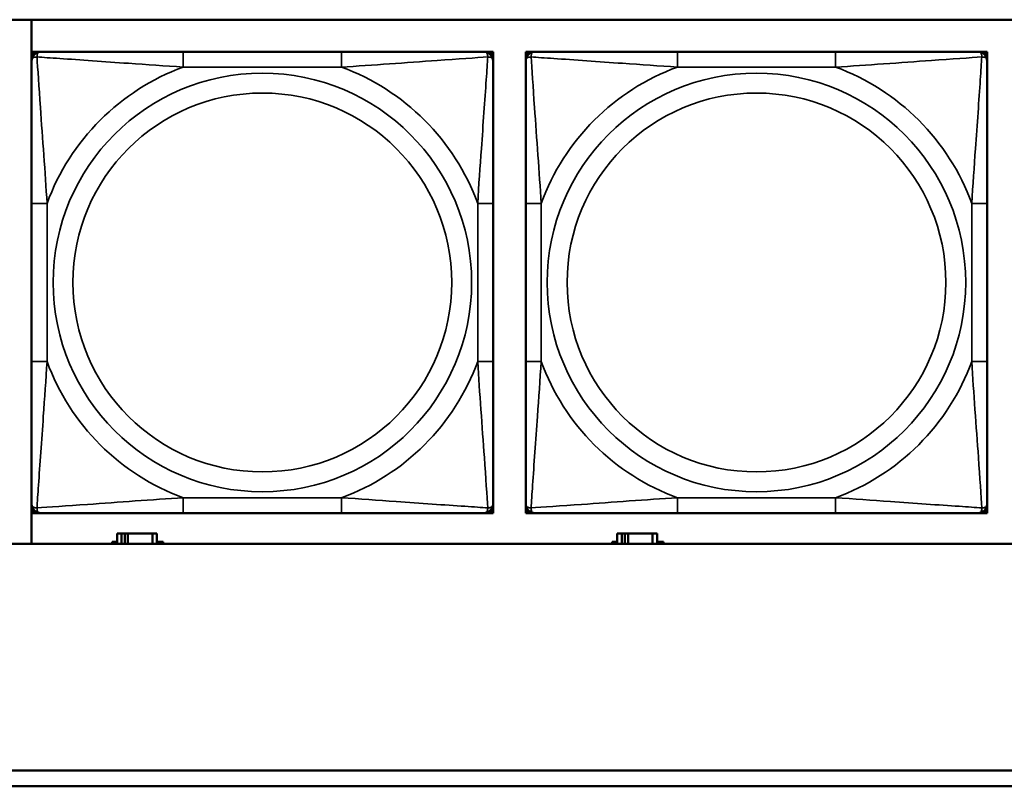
# Model space of a CAD drawing. Header units: inches. Extents: x 1.4 to 53.9, y 1.3 to 58.
# Tile 135 of 227: x 30.8 to 32.1, y 41.8 to 42.8. Entities that reach past the tile are written whole.
import ezdxf

# ---------------------------------------------------------------- set-up
doc = ezdxf.new("R2010")
doc.units = ezdxf.units.IN
doc.header["$MEASUREMENT"] = 0
doc.layers.add('Visible (ANSI)', color=7, linetype='Continuous', lineweight=50)
doc.layers.add('Visible Narrow (ANSI)', color=7, linetype='Continuous', lineweight=35)

msp = doc.modelspace()

# ---------------------------------------------------------------- linework, layer by layer
at = {"layer": 'Visible (ANSI)'}
for p, q in [((28.2713, 42.757), (33.3567, 42.757)), ((30.8306, 42.0865), (30.8306, 42.757)), ((30.8307, 42.7161), (30.8366, 42.7161)), ((30.8307, 42.7102), (30.8307, 42.7161)), ((30.8307, 42.7043), (30.8307, 42.7102)), ((30.8366, 42.7161), (30.8425, 42.7161)), ((31.2271, 42.7161), (31.0248, 42.7161)), ((31.4094, 42.7161), (31.4153, 42.7161)), ((31.4153, 42.7161), (31.4213, 42.7161)), ((31.4213, 42.7161), (31.4213, 42.7102)), ((31.4213, 42.7102), (31.4213, 42.7043)), ((31.4631, 42.7161), (31.469, 42.7161)), ((31.4631, 42.7102), (31.4631, 42.7161)), ((31.4631, 42.7043), (31.4631, 42.7102)), ((31.469, 42.7161), (31.4749, 42.7161)), ((31.8595, 42.7161), (31.6572, 42.7161)), ((32.0418, 42.7161), (32.0477, 42.7161)), ((32.0477, 42.7161), (32.0536, 42.7161)), ((32.0536, 42.7161), (32.0536, 42.7102)), ((32.0536, 42.7102), (32.0536, 42.7043)), ((30.8307, 42.522), (30.8307, 42.3197)), ((31.4213, 42.3197), (31.4213, 42.522)), ((31.4631, 42.522), (31.4631, 42.3197)), ((32.0536, 42.3197), (32.0536, 42.522)), ((30.8307, 42.1315), (30.8307, 42.1374)), ((30.8307, 42.1256), (30.8307, 42.1315)), ((31.4213, 42.1374), (31.4213, 42.1315)), ((31.4213, 42.1315), (31.4213, 42.1256)), ((31.4631, 42.1315), (31.4631, 42.1374)), ((31.4631, 42.1256), (31.4631, 42.1315)), ((32.0536, 42.1374), (32.0536, 42.1315)), ((32.0536, 42.1315), (32.0536, 42.1256)), ((30.8366, 42.1256), (30.8307, 42.1256)), ((30.8425, 42.1256), (30.8366, 42.1256)), ((31.0248, 42.1256), (31.2271, 42.1256)), ((31.4153, 42.1256), (31.4094, 42.1256)), ((31.4213, 42.1256), (31.4153, 42.1256)), ((31.469, 42.1256), (31.4631, 42.1256)), ((31.4749, 42.1256), (31.469, 42.1256)), ((31.6572, 42.1256), (31.8595, 42.1256)), ((32.0477, 42.1256), (32.0418, 42.1256)), ((32.0536, 42.1256), (32.0477, 42.1256)), ((30.9459, 42.0994), (30.9401, 42.0994)), ((30.9401, 42.0994), (30.9401, 42.0865)), ((30.9459, 42.0994), (30.9499, 42.0994)), ((30.9459, 42.0865), (30.9459, 42.0994)), ((30.9499, 42.0865), (30.9499, 42.0994)), ((30.9499, 42.0994), (30.954, 42.0994)), ((30.954, 42.0994), (30.954, 42.0865)), ((30.954, 42.0994), (30.9853, 42.0994)), ((30.9853, 42.0994), (30.9853, 42.0865)), ((30.9911, 42.0994), (30.9853, 42.0994)), ((30.9911, 42.0865), (30.9911, 42.0994)), ((31.5859, 42.0994), (31.5801, 42.0994)), ((31.5801, 42.0994), (31.5801, 42.0865)), ((31.5859, 42.0994), (31.5899, 42.0994)), ((31.5859, 42.0865), (31.5859, 42.0994)), ((31.5899, 42.0865), (31.5899, 42.0994)), ((31.5899, 42.0994), (31.594, 42.0994)), ((31.594, 42.0994), (31.594, 42.0865)), ((31.594, 42.0994), (31.6253, 42.0994)), ((31.6253, 42.0994), (31.6253, 42.0865)), ((31.6311, 42.0994), (31.6253, 42.0994)), ((31.6311, 42.0865), (31.6311, 42.0994)), ((33.3567, 42.0865), (28.2713, 42.0865)), ((30.9336, 42.0865), (30.9336, 42.0889)), ((30.9336, 42.0889), (30.9401, 42.0889)), ((30.9911, 42.0889), (30.9992, 42.0889)), ((30.9992, 42.0889), (30.9992, 42.0865)), ((31.5736, 42.0865), (31.5736, 42.0889)), ((31.5736, 42.0889), (31.5801, 42.0889)), ((31.6311, 42.0889), (31.6392, 42.0889)), ((31.6392, 42.0889), (31.6392, 42.0865)), ((29.0757, 41.7961), (36.5227, 41.7961)), ((36.5227, 41.7761), (29.0757, 41.7761))]:
    msp.add_line(p, q, dxfattribs=at)
for centre, radius, start, end in [((30.8366, 42.7102), 0.00591, 90, 180), ((30.8425, 42.7043), 0.0118, 90, 180), ((31.4094, 42.7043), 0.0118, 0, 90), ((31.4153, 42.7102), 0.00591, 0, 90), ((31.469, 42.7102), 0.00591, 90, 180), ((31.4749, 42.7043), 0.0118, 90, 180), ((32.0418, 42.7043), 0.0118, 0, 90), ((32.0477, 42.7102), 0.00591, 0, 90), ((30.8425, 42.1374), 0.0118, 180, 270), ((30.8366, 42.1315), 0.00591, 180, 270), ((31.4094, 42.1374), 0.0118, 270, 0), ((31.4153, 42.1315), 0.00591, 270, 0), ((31.4749, 42.1374), 0.0118, 180, 270), ((31.469, 42.1315), 0.00591, 180, 270), ((32.0418, 42.1374), 0.0118, 270, 0), ((32.0477, 42.1315), 0.00591, 270, 0)]:
    msp.add_arc(centre, radius, start, end, dxfattribs=at)
for points, knots in [([(31.0248, 42.7161), (31.0012, 42.7161), (30.9772, 42.7161), (30.9538, 42.7161), (30.9231, 42.7161), (30.8923, 42.7161), (30.869, 42.7161), (30.857, 42.7161), (30.8474, 42.7161), (30.8425, 42.7161)], [0.2569537, 0.2569537, 0.2569537, 0.2569537, 0.4371919, 0.4371919, 0.4371919, 0.6739428, 0.6739428, 0.6739428, 0.7963818, 0.7963818, 0.7963818, 0.7963818]), ([(31.4094, 42.7161), (31.4037, 42.7161), (31.3912, 42.7161), (31.376, 42.7161), (31.3526, 42.7161), (31.3235, 42.7161), (31.2944, 42.7161), (31.2722, 42.7161), (31.2495, 42.7161), (31.2271, 42.7161)], [-0.7968224, -0.7968224, -0.7968224, -0.7968224, -0.6514613, -0.6514613, -0.6514613, -0.427691, -0.427691, -0.427691, -0.2569517, -0.2569517, -0.2569517, -0.2569517]), ([(31.6572, 42.7161), (31.6336, 42.7161), (31.6096, 42.7161), (31.5862, 42.7161), (31.5555, 42.7161), (31.5246, 42.7161), (31.5014, 42.7161), (31.4894, 42.7161), (31.4798, 42.7161), (31.4749, 42.7161)], [0.2569537, 0.2569537, 0.2569537, 0.2569537, 0.4371919, 0.4371919, 0.4371919, 0.6739428, 0.6739428, 0.6739428, 0.7963818, 0.7963818, 0.7963818, 0.7963818]), ([(32.0418, 42.7161), (32.0361, 42.7161), (32.0236, 42.7161), (32.0084, 42.7161), (31.985, 42.7161), (31.9558, 42.7161), (31.9268, 42.7161), (31.9046, 42.7161), (31.8819, 42.7161), (31.8595, 42.7161)], [-0.7968224, -0.7968224, -0.7968224, -0.7968224, -0.6514613, -0.6514613, -0.6514613, -0.427691, -0.427691, -0.427691, -0.2569517, -0.2569517, -0.2569517, -0.2569517]), ([(30.8307, 42.7043), (30.8307, 42.6986), (30.8307, 42.6861), (30.8307, 42.6709), (30.8307, 42.6474), (30.8307, 42.6183), (30.8307, 42.5892), (30.8307, 42.5671), (30.8307, 42.5444), (30.8307, 42.522)], [-0.7968224, -0.7968224, -0.7968224, -0.7968224, -0.6514613, -0.6514613, -0.6514613, -0.427691, -0.427691, -0.427691, -0.2569517, -0.2569517, -0.2569517, -0.2569517]), ([(31.4213, 42.522), (31.4213, 42.5457), (31.4213, 42.5696), (31.4213, 42.593), (31.4213, 42.6237), (31.4213, 42.6546), (31.4213, 42.6778), (31.4213, 42.6898), (31.4213, 42.6994), (31.4213, 42.7043)], [0.2569537, 0.2569537, 0.2569537, 0.2569537, 0.4371919, 0.4371919, 0.4371919, 0.6739428, 0.6739428, 0.6739428, 0.7963818, 0.7963818, 0.7963818, 0.7963818]), ([(31.4631, 42.7043), (31.4631, 42.6986), (31.4631, 42.6861), (31.4631, 42.6709), (31.4631, 42.6474), (31.4631, 42.6183), (31.4631, 42.5892), (31.4631, 42.5671), (31.4631, 42.5444), (31.4631, 42.522)], [-0.7968224, -0.7968224, -0.7968224, -0.7968224, -0.6514613, -0.6514613, -0.6514613, -0.427691, -0.427691, -0.427691, -0.2569517, -0.2569517, -0.2569517, -0.2569517]), ([(32.0536, 42.522), (32.0536, 42.5457), (32.0536, 42.5696), (32.0536, 42.593), (32.0536, 42.6237), (32.0536, 42.6546), (32.0536, 42.6778), (32.0536, 42.6898), (32.0536, 42.6994), (32.0536, 42.7043)], [0.2569537, 0.2569537, 0.2569537, 0.2569537, 0.4371919, 0.4371919, 0.4371919, 0.6739428, 0.6739428, 0.6739428, 0.7963818, 0.7963818, 0.7963818, 0.7963818]), ([(30.8307, 42.3197), (30.8307, 42.296), (30.8307, 42.272), (30.8307, 42.2487), (30.8307, 42.218), (30.8307, 42.1871), (30.8307, 42.1639), (30.8307, 42.1519), (30.8307, 42.1422), (30.8307, 42.1374)], [0.2569537, 0.2569537, 0.2569537, 0.2569537, 0.4371919, 0.4371919, 0.4371919, 0.6739428, 0.6739428, 0.6739428, 0.7963818, 0.7963818, 0.7963818, 0.7963818]), ([(31.4213, 42.1374), (31.4213, 42.1431), (31.4213, 42.1556), (31.4213, 42.1708), (31.4213, 42.1942), (31.4213, 42.2234), (31.4213, 42.2524), (31.4213, 42.2746), (31.4213, 42.2973), (31.4213, 42.3197)], [-0.7968224, -0.7968224, -0.7968224, -0.7968224, -0.6514613, -0.6514613, -0.6514613, -0.427691, -0.427691, -0.427691, -0.2569517, -0.2569517, -0.2569517, -0.2569517]), ([(31.4631, 42.3197), (31.4631, 42.296), (31.4631, 42.272), (31.4631, 42.2487), (31.4631, 42.218), (31.4631, 42.1871), (31.4631, 42.1639), (31.4631, 42.1519), (31.4631, 42.1422), (31.4631, 42.1374)], [0.2569537, 0.2569537, 0.2569537, 0.2569537, 0.4371919, 0.4371919, 0.4371919, 0.6739428, 0.6739428, 0.6739428, 0.7963818, 0.7963818, 0.7963818, 0.7963818]), ([(32.0536, 42.1374), (32.0536, 42.1431), (32.0536, 42.1556), (32.0536, 42.1708), (32.0536, 42.1942), (32.0536, 42.2234), (32.0536, 42.2524), (32.0536, 42.2746), (32.0536, 42.2973), (32.0536, 42.3197)], [-0.7968224, -0.7968224, -0.7968224, -0.7968224, -0.6514613, -0.6514613, -0.6514613, -0.427691, -0.427691, -0.427691, -0.2569517, -0.2569517, -0.2569517, -0.2569517]), ([(30.8425, 42.1256), (30.8482, 42.1256), (30.8607, 42.1256), (30.876, 42.1256), (30.8994, 42.1256), (30.9285, 42.1256), (30.9576, 42.1256), (30.9798, 42.1256), (31.0024, 42.1256), (31.0248, 42.1256)], [-0.7968224, -0.7968224, -0.7968224, -0.7968224, -0.6514613, -0.6514613, -0.6514613, -0.427691, -0.427691, -0.427691, -0.2569517, -0.2569517, -0.2569517, -0.2569517]), ([(31.2271, 42.1256), (31.2508, 42.1256), (31.2748, 42.1256), (31.2981, 42.1256), (31.3288, 42.1256), (31.3597, 42.1256), (31.3829, 42.1256), (31.395, 42.1256), (31.4046, 42.1256), (31.4094, 42.1256)], [0.2569537, 0.2569537, 0.2569537, 0.2569537, 0.4371919, 0.4371919, 0.4371919, 0.6739428, 0.6739428, 0.6739428, 0.7963818, 0.7963818, 0.7963818, 0.7963818]), ([(31.4749, 42.1256), (31.4806, 42.1256), (31.4931, 42.1256), (31.5083, 42.1256), (31.5318, 42.1256), (31.5609, 42.1256), (31.59, 42.1256), (31.6121, 42.1256), (31.6348, 42.1256), (31.6572, 42.1256)], [-0.7968224, -0.7968224, -0.7968224, -0.7968224, -0.6514613, -0.6514613, -0.6514613, -0.427691, -0.427691, -0.427691, -0.2569517, -0.2569517, -0.2569517, -0.2569517]), ([(31.8595, 42.1256), (31.8832, 42.1256), (31.9072, 42.1256), (31.9305, 42.1256), (31.9612, 42.1256), (31.9921, 42.1256), (32.0153, 42.1256), (32.0273, 42.1256), (32.037, 42.1256), (32.0418, 42.1256)], [0.2569537, 0.2569537, 0.2569537, 0.2569537, 0.4371919, 0.4371919, 0.4371919, 0.6739428, 0.6739428, 0.6739428, 0.7963818, 0.7963818, 0.7963818, 0.7963818])]:
    msp.add_open_spline(points, degree=3, knots=knots, dxfattribs=at)
at = {"layer": 'Visible Narrow (ANSI)'}
for p, q in [((31.0248, 42.7161), (31.0248, 42.6964)), ((31.2271, 42.7161), (31.2271, 42.6964)), ((31.6572, 42.7161), (31.6572, 42.6964)), ((31.8595, 42.7161), (31.8595, 42.6964)), ((31.0248, 42.6964), (31.2271, 42.6964)), ((31.6572, 42.6964), (31.8595, 42.6964)), ((30.8307, 42.522), (30.8504, 42.522)), ((30.8504, 42.3197), (30.8504, 42.522)), ((31.4016, 42.522), (31.4016, 42.3197)), ((31.4213, 42.522), (31.4016, 42.522)), ((31.4631, 42.522), (31.4828, 42.522)), ((31.4828, 42.3197), (31.4828, 42.522)), ((32.0339, 42.522), (32.0339, 42.3197)), ((32.0536, 42.522), (32.0339, 42.522)), ((30.8307, 42.3197), (30.8504, 42.3197)), ((31.4213, 42.3197), (31.4016, 42.3197)), ((31.4631, 42.3197), (31.4828, 42.3197)), ((32.0536, 42.3197), (32.0339, 42.3197)), ((31.2271, 42.1453), (31.0248, 42.1453)), ((31.0248, 42.1256), (31.0248, 42.1453)), ((31.2271, 42.1256), (31.2271, 42.1453)), ((31.8595, 42.1453), (31.6572, 42.1453)), ((31.6572, 42.1256), (31.6572, 42.1453)), ((31.8595, 42.1256), (31.8595, 42.1453))]:
    msp.add_line(p, q, dxfattribs=at)
for centre, radius in [((31.126, 42.4208), 0.2678), ((31.7584, 42.4208), 0.2678), ((31.126, 42.4208), 0.2424), ((31.7584, 42.4208), 0.2424)]:
    msp.add_circle(centre, radius, dxfattribs=at)
for centre, start, end in [((31.126, 42.4208), 110.1547, 159.8453), ((31.126, 42.4208), 20.1547, 69.8453), ((31.7584, 42.4208), 110.1547, 159.8453), ((31.7584, 42.4208), 20.1547, 69.8453), ((31.126, 42.4208), 200.1547, 249.8453), ((31.126, 42.4208), 290.1547, 339.8453), ((31.7584, 42.4208), 200.1547, 249.8453), ((31.7584, 42.4208), 290.1547, 339.8453)]:
    msp.add_arc(centre, 0.2936, start, end, dxfattribs=at)
for points, knots in [([(30.8307, 42.7043), (30.8307, 42.7048), (30.8308, 42.7053), (30.831, 42.7062), (30.8312, 42.7066), (30.8316, 42.7072), (30.8318, 42.7074), (30.8321, 42.7077), (30.8322, 42.7078), (30.8326, 42.7082), (30.8329, 42.7084), (30.8339, 42.7088), (30.8345, 42.709), (30.836, 42.7092), (30.8367, 42.7093), (30.8376, 42.7093)], [-0.0532704, -0.0532704, -0.0532704, -0.0532704, -0.04377373, -0.04377373, -0.03521335, -0.03521335, -0.02986312, -0.02986312, -0.02651922, -0.02651922, -0.01983142, -0.01983142, -0.00913095, -0.00913095, 0.00023197, 0.00023197, 0.00023197, 0.00023197]), ([(30.8376, 42.7093), (30.8375, 42.7101), (30.8376, 42.7109), (30.8378, 42.7123), (30.838, 42.713), (30.8385, 42.7139), (30.8387, 42.7142), (30.839, 42.7146), (30.8391, 42.7148), (30.8394, 42.7151), (30.8396, 42.7152), (30.8402, 42.7156), (30.8406, 42.7158), (30.8415, 42.7161), (30.842, 42.7161), (30.8425, 42.7161)], [-0.00023197, -0.00023197, -0.00023197, -0.00023197, 0.00913095, 0.00913095, 0.01983142, 0.01983142, 0.02651922, 0.02651922, 0.02986312, 0.02986312, 0.03521335, 0.03521335, 0.04377373, 0.04377373, 0.0532704, 0.0532704, 0.0532704, 0.0532704]), ([(30.8376, 42.7093), (30.8452, 42.7088), (30.8552, 42.7081), (30.8923, 42.7057), (30.924, 42.7034), (30.9782, 42.6995), (31.0015, 42.6978), (31.0248, 42.6964)], [-0.7478145, -0.7478145, -0.7478145, -0.7478145, -0.6493253, -0.6493253, -0.427691, -0.427691, -0.2569537, -0.2569537, -0.2569537, -0.2569537]), ([(30.8504, 42.522), (30.848, 42.5625), (30.8447, 42.6048), (30.8401, 42.6705), (30.8385, 42.6949), (30.8376, 42.7093)], [0.2569517, 0.2569517, 0.2569517, 0.2569517, 0.5559983, 0.5559983, 0.7482818, 0.7482818, 0.7482818, 0.7482818]), ([(31.2271, 42.6964), (31.2676, 42.6988), (31.31, 42.7021), (31.3756, 42.7067), (31.4, 42.7083), (31.4144, 42.7093)], [0.2569517, 0.2569517, 0.2569517, 0.2569517, 0.5559983, 0.5559983, 0.7482818, 0.7482818, 0.7482818, 0.7482818]), ([(31.4144, 42.7093), (31.4139, 42.7016), (31.4133, 42.6916), (31.4108, 42.6546), (31.4085, 42.6228), (31.4046, 42.5686), (31.403, 42.5454), (31.4016, 42.522)], [-0.7478145, -0.7478145, -0.7478145, -0.7478145, -0.6493253, -0.6493253, -0.427691, -0.427691, -0.2569537, -0.2569537, -0.2569537, -0.2569537]), ([(31.4094, 42.7161), (31.41, 42.7161), (31.4105, 42.7161), (31.4114, 42.7158), (31.4118, 42.7156), (31.4123, 42.7152), (31.4125, 42.7151), (31.4129, 42.7148), (31.413, 42.7146), (31.4133, 42.7142), (31.4135, 42.7139), (31.4139, 42.713), (31.4141, 42.7123), (31.4144, 42.7109), (31.4144, 42.7101), (31.4144, 42.7093)], [-0.0532704, -0.0532704, -0.0532704, -0.0532704, -0.04377373, -0.04377373, -0.03521335, -0.03521335, -0.02986312, -0.02986312, -0.02651922, -0.02651922, -0.01983142, -0.01983142, -0.00913095, -0.00913095, 0.00023197, 0.00023197, 0.00023197, 0.00023197]), ([(31.4144, 42.7093), (31.4152, 42.7093), (31.416, 42.7092), (31.4174, 42.709), (31.4181, 42.7088), (31.419, 42.7084), (31.4193, 42.7082), (31.4198, 42.7078), (31.4199, 42.7077), (31.4202, 42.7074), (31.4204, 42.7072), (31.4208, 42.7066), (31.4209, 42.7062), (31.4212, 42.7053), (31.4213, 42.7048), (31.4213, 42.7043)], [-0.00023197, -0.00023197, -0.00023197, -0.00023197, 0.00913095, 0.00913095, 0.01983142, 0.01983142, 0.02651922, 0.02651922, 0.02986312, 0.02986312, 0.03521335, 0.03521335, 0.04377373, 0.04377373, 0.0532704, 0.0532704, 0.0532704, 0.0532704]), ([(31.4631, 42.7043), (31.4631, 42.7048), (31.4631, 42.7053), (31.4634, 42.7062), (31.4636, 42.7066), (31.464, 42.7072), (31.4641, 42.7074), (31.4644, 42.7077), (31.4646, 42.7078), (31.465, 42.7082), (31.4653, 42.7084), (31.4662, 42.7088), (31.4669, 42.709), (31.4683, 42.7092), (31.4691, 42.7093), (31.4699, 42.7093)], [-0.0532704, -0.0532704, -0.0532704, -0.0532704, -0.04377373, -0.04377373, -0.03521335, -0.03521335, -0.02986312, -0.02986312, -0.02651922, -0.02651922, -0.01983142, -0.01983142, -0.00913095, -0.00913095, 0.00023197, 0.00023197, 0.00023197, 0.00023197]), ([(31.4699, 42.7093), (31.4699, 42.7101), (31.47, 42.7109), (31.4702, 42.7123), (31.4704, 42.713), (31.4708, 42.7139), (31.471, 42.7142), (31.4714, 42.7146), (31.4715, 42.7148), (31.4718, 42.7151), (31.472, 42.7152), (31.4726, 42.7156), (31.473, 42.7158), (31.4739, 42.7161), (31.4744, 42.7161), (31.4749, 42.7161)], [-0.00023197, -0.00023197, -0.00023197, -0.00023197, 0.00913095, 0.00913095, 0.01983142, 0.01983142, 0.02651922, 0.02651922, 0.02986312, 0.02986312, 0.03521335, 0.03521335, 0.04377373, 0.04377373, 0.0532704, 0.0532704, 0.0532704, 0.0532704]), ([(31.4699, 42.7093), (31.4776, 42.7088), (31.4876, 42.7081), (31.5246, 42.7057), (31.5564, 42.7034), (31.6106, 42.6995), (31.6338, 42.6978), (31.6572, 42.6964)], [-0.7478145, -0.7478145, -0.7478145, -0.7478145, -0.6493253, -0.6493253, -0.427691, -0.427691, -0.2569537, -0.2569537, -0.2569537, -0.2569537]), ([(31.4828, 42.522), (31.4804, 42.5625), (31.4771, 42.6048), (31.4725, 42.6705), (31.4709, 42.6949), (31.4699, 42.7093)], [0.2569517, 0.2569517, 0.2569517, 0.2569517, 0.5559983, 0.5559983, 0.7482818, 0.7482818, 0.7482818, 0.7482818]), ([(31.8595, 42.6964), (31.9, 42.6988), (31.9424, 42.7021), (32.008, 42.7067), (32.0324, 42.7083), (32.0468, 42.7093)], [0.2569517, 0.2569517, 0.2569517, 0.2569517, 0.5559983, 0.5559983, 0.7482818, 0.7482818, 0.7482818, 0.7482818]), ([(32.0468, 42.7093), (32.0463, 42.7016), (32.0456, 42.6916), (32.0432, 42.6546), (32.0409, 42.6228), (32.037, 42.5686), (32.0354, 42.5454), (32.0339, 42.522)], [-0.7478145, -0.7478145, -0.7478145, -0.7478145, -0.6493253, -0.6493253, -0.427691, -0.427691, -0.2569537, -0.2569537, -0.2569537, -0.2569537]), ([(32.0418, 42.7161), (32.0424, 42.7161), (32.0429, 42.7161), (32.0437, 42.7158), (32.0441, 42.7156), (32.0447, 42.7152), (32.0449, 42.7151), (32.0452, 42.7148), (32.0454, 42.7146), (32.0457, 42.7142), (32.0459, 42.7139), (32.0463, 42.713), (32.0465, 42.7123), (32.0468, 42.7109), (32.0468, 42.7101), (32.0468, 42.7093)], [-0.0532704, -0.0532704, -0.0532704, -0.0532704, -0.04377373, -0.04377373, -0.03521335, -0.03521335, -0.02986312, -0.02986312, -0.02651922, -0.02651922, -0.01983142, -0.01983142, -0.00913095, -0.00913095, 0.00023197, 0.00023197, 0.00023197, 0.00023197]), ([(32.0468, 42.7093), (32.0476, 42.7093), (32.0484, 42.7092), (32.0498, 42.709), (32.0505, 42.7088), (32.0514, 42.7084), (32.0517, 42.7082), (32.0521, 42.7078), (32.0523, 42.7077), (32.0526, 42.7074), (32.0528, 42.7072), (32.0531, 42.7066), (32.0533, 42.7062), (32.0536, 42.7053), (32.0536, 42.7048), (32.0536, 42.7043)], [-0.00023197, -0.00023197, -0.00023197, -0.00023197, 0.00913095, 0.00913095, 0.01983142, 0.01983142, 0.02651922, 0.02651922, 0.02986312, 0.02986312, 0.03521335, 0.03521335, 0.04377373, 0.04377373, 0.0532704, 0.0532704, 0.0532704, 0.0532704]), ([(30.8376, 42.1324), (30.838, 42.1401), (30.8387, 42.1501), (30.8412, 42.1871), (30.8435, 42.2188), (30.8473, 42.2731), (30.849, 42.2963), (30.8504, 42.3197)], [-0.7478145, -0.7478145, -0.7478145, -0.7478145, -0.6493253, -0.6493253, -0.427691, -0.427691, -0.2569537, -0.2569537, -0.2569537, -0.2569537]), ([(31.4016, 42.3197), (31.404, 42.2792), (31.4073, 42.2368), (31.4119, 42.1712), (31.4135, 42.1468), (31.4144, 42.1324)], [0.2569517, 0.2569517, 0.2569517, 0.2569517, 0.5559983, 0.5559983, 0.7482818, 0.7482818, 0.7482818, 0.7482818]), ([(31.4699, 42.1324), (31.4704, 42.1401), (31.4711, 42.1501), (31.4736, 42.1871), (31.4758, 42.2188), (31.4797, 42.2731), (31.4814, 42.2963), (31.4828, 42.3197)], [-0.7478145, -0.7478145, -0.7478145, -0.7478145, -0.6493253, -0.6493253, -0.427691, -0.427691, -0.2569537, -0.2569537, -0.2569537, -0.2569537]), ([(32.0339, 42.3197), (32.0363, 42.2792), (32.0396, 42.2368), (32.0443, 42.1712), (32.0459, 42.1468), (32.0468, 42.1324)], [0.2569517, 0.2569517, 0.2569517, 0.2569517, 0.5559983, 0.5559983, 0.7482818, 0.7482818, 0.7482818, 0.7482818]), ([(31.0248, 42.1453), (30.9844, 42.1429), (30.942, 42.1396), (30.8763, 42.1349), (30.8519, 42.1333), (30.8376, 42.1324)], [0.2569517, 0.2569517, 0.2569517, 0.2569517, 0.5559983, 0.5559983, 0.7482818, 0.7482818, 0.7482818, 0.7482818]), ([(31.4144, 42.1324), (31.4068, 42.1329), (31.3967, 42.1336), (31.3597, 42.136), (31.328, 42.1383), (31.2737, 42.1422), (31.2505, 42.1438), (31.2271, 42.1453)], [-0.7478145, -0.7478145, -0.7478145, -0.7478145, -0.6493253, -0.6493253, -0.427691, -0.427691, -0.2569537, -0.2569537, -0.2569537, -0.2569537]), ([(31.6572, 42.1453), (31.6167, 42.1429), (31.5744, 42.1396), (31.5087, 42.1349), (31.4843, 42.1333), (31.4699, 42.1324)], [0.2569517, 0.2569517, 0.2569517, 0.2569517, 0.5559983, 0.5559983, 0.7482818, 0.7482818, 0.7482818, 0.7482818]), ([(32.0468, 42.1324), (32.0391, 42.1329), (32.0291, 42.1336), (31.9921, 42.136), (31.9604, 42.1383), (31.9061, 42.1422), (31.8829, 42.1438), (31.8595, 42.1453)], [-0.7478145, -0.7478145, -0.7478145, -0.7478145, -0.6493253, -0.6493253, -0.427691, -0.427691, -0.2569537, -0.2569537, -0.2569537, -0.2569537]), ([(30.8376, 42.1324), (30.8367, 42.1324), (30.836, 42.1325), (30.8345, 42.1327), (30.8339, 42.1329), (30.8329, 42.1333), (30.8326, 42.1335), (30.8322, 42.1339), (30.8321, 42.134), (30.8318, 42.1343), (30.8316, 42.1345), (30.8312, 42.1351), (30.831, 42.1355), (30.8308, 42.1363), (30.8307, 42.1368), (30.8307, 42.1374)], [-0.00023197, -0.00023197, -0.00023197, -0.00023197, 0.00913095, 0.00913095, 0.01983142, 0.01983142, 0.02651922, 0.02651922, 0.02986312, 0.02986312, 0.03521335, 0.03521335, 0.04377373, 0.04377373, 0.0532704, 0.0532704, 0.0532704, 0.0532704]), ([(30.8425, 42.1256), (30.842, 42.1256), (30.8415, 42.1256), (30.8406, 42.1259), (30.8402, 42.1261), (30.8396, 42.1265), (30.8394, 42.1266), (30.8391, 42.1269), (30.839, 42.1271), (30.8387, 42.1275), (30.8385, 42.1278), (30.838, 42.1287), (30.8378, 42.1294), (30.8376, 42.1308), (30.8375, 42.1316), (30.8376, 42.1324)], [-0.0532704, -0.0532704, -0.0532704, -0.0532704, -0.04377373, -0.04377373, -0.03521335, -0.03521335, -0.02986312, -0.02986312, -0.02651922, -0.02651922, -0.01983142, -0.01983142, -0.00913095, -0.00913095, 0.00023197, 0.00023197, 0.00023197, 0.00023197]), ([(31.4144, 42.1324), (31.4144, 42.1316), (31.4144, 42.1308), (31.4141, 42.1294), (31.4139, 42.1287), (31.4135, 42.1278), (31.4133, 42.1275), (31.413, 42.1271), (31.4129, 42.1269), (31.4125, 42.1266), (31.4123, 42.1265), (31.4118, 42.1261), (31.4114, 42.1259), (31.4105, 42.1256), (31.41, 42.1256), (31.4094, 42.1256)], [-0.00023197, -0.00023197, -0.00023197, -0.00023197, 0.00913095, 0.00913095, 0.01983142, 0.01983142, 0.02651922, 0.02651922, 0.02986312, 0.02986312, 0.03521335, 0.03521335, 0.04377373, 0.04377373, 0.0532704, 0.0532704, 0.0532704, 0.0532704]), ([(31.4213, 42.1374), (31.4213, 42.1368), (31.4212, 42.1363), (31.4209, 42.1355), (31.4208, 42.1351), (31.4204, 42.1345), (31.4202, 42.1343), (31.4199, 42.134), (31.4198, 42.1339), (31.4193, 42.1335), (31.419, 42.1333), (31.4181, 42.1329), (31.4174, 42.1327), (31.416, 42.1325), (31.4152, 42.1324), (31.4144, 42.1324)], [-0.0532704, -0.0532704, -0.0532704, -0.0532704, -0.04377373, -0.04377373, -0.03521335, -0.03521335, -0.02986312, -0.02986312, -0.02651922, -0.02651922, -0.01983142, -0.01983142, -0.00913095, -0.00913095, 0.00023197, 0.00023197, 0.00023197, 0.00023197]), ([(31.4699, 42.1324), (31.4691, 42.1324), (31.4683, 42.1325), (31.4669, 42.1327), (31.4662, 42.1329), (31.4653, 42.1333), (31.465, 42.1335), (31.4646, 42.1339), (31.4644, 42.134), (31.4641, 42.1343), (31.464, 42.1345), (31.4636, 42.1351), (31.4634, 42.1355), (31.4631, 42.1363), (31.4631, 42.1368), (31.4631, 42.1374)], [-0.00023197, -0.00023197, -0.00023197, -0.00023197, 0.00913095, 0.00913095, 0.01983142, 0.01983142, 0.02651922, 0.02651922, 0.02986312, 0.02986312, 0.03521335, 0.03521335, 0.04377373, 0.04377373, 0.0532704, 0.0532704, 0.0532704, 0.0532704]), ([(31.4749, 42.1256), (31.4744, 42.1256), (31.4739, 42.1256), (31.473, 42.1259), (31.4726, 42.1261), (31.472, 42.1265), (31.4718, 42.1266), (31.4715, 42.1269), (31.4714, 42.1271), (31.471, 42.1275), (31.4708, 42.1278), (31.4704, 42.1287), (31.4702, 42.1294), (31.47, 42.1308), (31.4699, 42.1316), (31.4699, 42.1324)], [-0.0532704, -0.0532704, -0.0532704, -0.0532704, -0.04377373, -0.04377373, -0.03521335, -0.03521335, -0.02986312, -0.02986312, -0.02651922, -0.02651922, -0.01983142, -0.01983142, -0.00913095, -0.00913095, 0.00023197, 0.00023197, 0.00023197, 0.00023197]), ([(32.0468, 42.1324), (32.0468, 42.1316), (32.0468, 42.1308), (32.0465, 42.1294), (32.0463, 42.1287), (32.0459, 42.1278), (32.0457, 42.1275), (32.0454, 42.1271), (32.0452, 42.1269), (32.0449, 42.1266), (32.0447, 42.1265), (32.0441, 42.1261), (32.0437, 42.1259), (32.0429, 42.1256), (32.0424, 42.1256), (32.0418, 42.1256)], [-0.00023197, -0.00023197, -0.00023197, -0.00023197, 0.00913095, 0.00913095, 0.01983142, 0.01983142, 0.02651922, 0.02651922, 0.02986312, 0.02986312, 0.03521335, 0.03521335, 0.04377373, 0.04377373, 0.0532704, 0.0532704, 0.0532704, 0.0532704]), ([(32.0536, 42.1374), (32.0536, 42.1368), (32.0536, 42.1363), (32.0533, 42.1355), (32.0531, 42.1351), (32.0528, 42.1345), (32.0526, 42.1343), (32.0523, 42.134), (32.0521, 42.1339), (32.0517, 42.1335), (32.0514, 42.1333), (32.0505, 42.1329), (32.0498, 42.1327), (32.0484, 42.1325), (32.0476, 42.1324), (32.0468, 42.1324)], [-0.0532704, -0.0532704, -0.0532704, -0.0532704, -0.04377373, -0.04377373, -0.03521335, -0.03521335, -0.02986312, -0.02986312, -0.02651922, -0.02651922, -0.01983142, -0.01983142, -0.00913095, -0.00913095, 0.00023197, 0.00023197, 0.00023197, 0.00023197])]:
    msp.add_open_spline(points, degree=3, knots=knots, dxfattribs=at)

doc.saveas('drawing.dxf')
